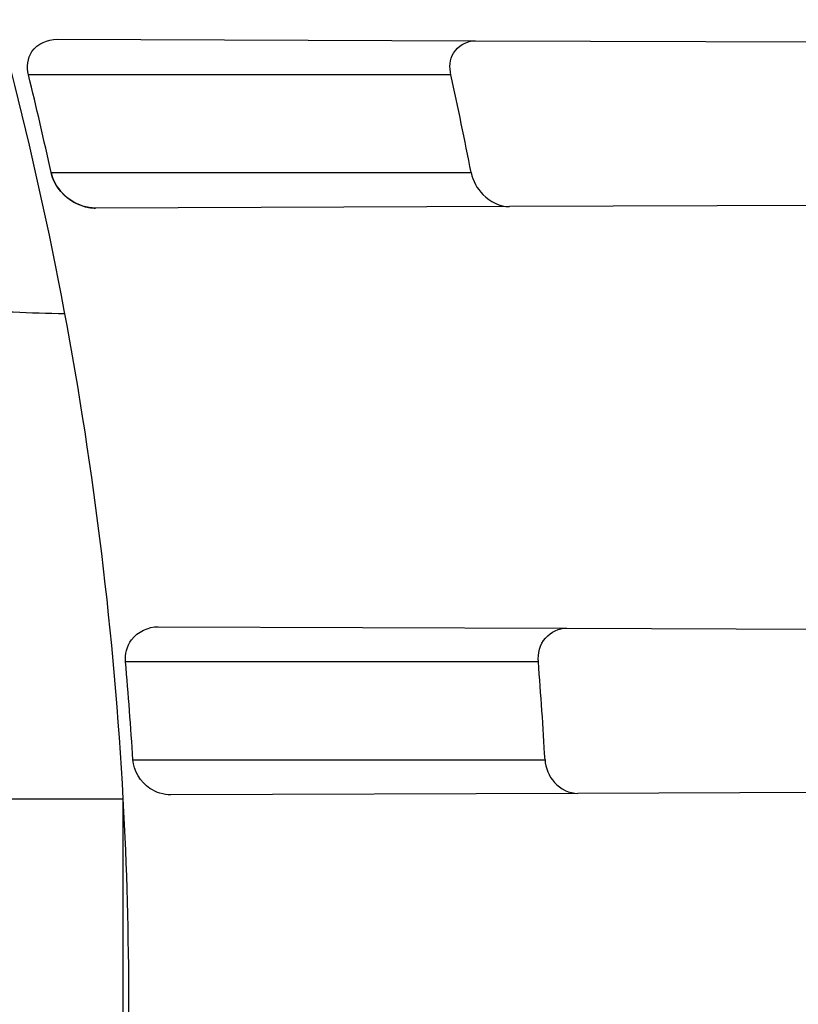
# Model space of a CAD drawing. Header units: millimetres. Extents: x 0 to 297, y 0 to 210.
# Tile 36 of 256: x 147.0659 to 147.1136, y 91.2133 to 91.2737. Entities that reach past the tile are written whole.
import ezdxf

# ---------------------------------------------------------------- set-up
doc = ezdxf.new("R2010")
doc.units = ezdxf.units.MM
doc.header["$LTSCALE"] = 16.335
doc.layers.get('0').update_dxf_attribs({"linetype": 'CONTINUOUS'})
for name, color, linetype in [('01_GLOBAL', 7, 'CONTINUOUS'), ('INTFCLR_1', 7, 'CONTINUOUS'), ('INTFCLR_144815', 7, 'CONTINUOUS')]:
    doc.layers.add(name, color=color, linetype=linetype)

msp = doc.modelspace()

# ---------------------------------------------------------------- linework, layer by layer
at = {"color": 7, "linetype": 'Continuous'}
msp.add_circle((147.7028034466, 92.1254639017), 2.28, dxfattribs=at)
at = {"color": 9, "linetype": 'Continuous'}
msp.add_arc((147.7028034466, 92.1254639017), 2.2507792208, 182.9674534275, 267.0325465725, dxfattribs=at)
at = {"layer": '01_GLOBAL', "color": 7, "linetype": 'Continuous'}
msp.add_circle((147.7028034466, 92.1254639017), 2.31, dxfattribs=at)
at = {"layer": 'INTFCLR_1', "color": 9, "linetype": 'Continuous'}
for p, q in [((147.0681540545, 91.2724740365), (147.0938271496, 91.2723844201)), ((147.0923150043, 91.270296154), (147.0664030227, 91.270296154)), ((147.0677900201, 91.264296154), (147.0935638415, 91.264296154)), ((147.0959213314, 91.2622151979), (147.0705148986, 91.2621265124)), ((147.07436842, 91.2364523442), (147.099431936, 91.2363648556)), ((147.0976839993, 91.23429615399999), (147.0723551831, 91.23429615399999)), ((147.0728069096, 91.22829615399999), (147.0980924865, 91.22829615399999)), ((147.1001148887, 91.22622983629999), (147.0751349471, 91.22614263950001)), ((147.0606356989, 91.2258869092), (147.0722169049, 91.2258869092)), ((147.0722169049, 91.2007053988), (147.0722169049, 91.2258869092))]:
    msp.add_line(p, q, dxfattribs=at)
at = {"layer": 'INTFCLR_1', "color": 6, "linetype": 'Continuous'}
for p, q in [((147.0938271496, 91.2723844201), (147.1395149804, 91.2722249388)), ((147.141243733, 91.26237340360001), (147.0959213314, 91.2622151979)), ((147.099431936, 91.2363648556), (147.1442805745, 91.23620830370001)), ((147.1448474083, 91.22638598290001), (147.1001148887, 91.22622983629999))]:
    msp.add_line(p, q, dxfattribs=at)
at = {"layer": 'INTFCLR_1', "color": 7, "linetype": 'Continuous'}
msp.add_lwpolyline([(147.0697147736, 91.26225675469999), (147.0697693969, 91.26223958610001), (147.0698263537, 91.2622229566), (147.0698856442, 91.2622070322), (147.0699474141, 91.26219195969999), (147.0700115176, 91.2621779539), (147.0700775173, 91.26216526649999), (147.0701451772, 91.2621541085), (147.0702147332, 91.26214459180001), (147.0702864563, 91.2621368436), (147.0703604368, 91.26213108), (147.0704365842, 91.26212755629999), (147.0705148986, 91.2621265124)], dxfattribs=at)
at = {"layer": 'INTFCLR_1', "color": 6, "linetype": 'Continuous'}
for centre, radius, start, end in [((146.8326356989, 91.21329615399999), 0.3620710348, 270, 90.00000002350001), ((146.8326356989, 91.21329615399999), 0.3440948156, 270, 90.00000002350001), ((146.8421676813, 91.2132996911), 0.230393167, 3.1324307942, 18.1483713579), ((146.8335071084, 91.2132981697), 0.2397692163, 12.2803992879, 13.7520232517), ((146.8335059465, 91.2132977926), 0.2650112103, 11.095126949, 12.4201654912), ((146.8335066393, 91.21329677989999), 0.2397698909, 3.5866152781, 5.0244799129), ((146.8335056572, 91.21329667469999), 0.2650116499, 3.2446361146, 4.5448727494), ((146.8422985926, 91.21329615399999), 0.2302628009, 356.865507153, 3.134492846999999)]:
    msp.add_arc(centre, radius, start, end, dxfattribs=at)
at = {"layer": 'INTFCLR_1', "color": 9, "linetype": 'Continuous'}
for points, knots in [([(147.1545442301, 91.10133481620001), (147.1552565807, 91.1032731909), (147.1566525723, 91.10718726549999), (147.1593123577, 91.1151249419), (147.1636279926, 91.1293727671), (147.1676297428, 91.1460956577), (147.1702721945, 91.16104160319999), (147.1713830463, 91.16867329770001), (147.1719563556, 91.173087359), (147.1732796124, 91.18416899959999), (147.1746545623, 91.20310399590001), (147.1744340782, 91.2254439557), (147.1733950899, 91.23992123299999), (147.1727415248, 91.2466060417), (147.1722603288, 91.25105207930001), (147.1707735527, 91.263051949), (147.1673977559, 91.2822670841), (147.162533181, 91.3010270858), (147.1590536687, 91.3121616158), (147.157745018, 91.3161443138), (147.1557541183, 91.3220110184), (147.1512626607, 91.3342762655), (147.1435063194, 91.3522778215), (147.134673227, 91.3692848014), (147.1285153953, 91.3797527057), (147.1256373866, 91.3844123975), (147.1237254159, 91.38744979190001), (147.1185545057, 91.3954381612), (147.1098896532, 91.4076983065), (147.0978538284, 91.422623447), (147.0876594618, 91.4338109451), (147.0805381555, 91.4409619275), (147.0766007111, 91.4447480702), (147.0711374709, 91.44985418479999), (147.06349057, 91.45654009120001), (147.0552130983, 91.4630271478), (147.0499647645, 91.4667594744), (147.0474074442, 91.468475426), (147.0457289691, 91.46955422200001), (147.0442255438, 91.4704726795), (147.0429042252, 91.47123111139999), (147.041778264, 91.4718195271), (147.0407894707, 91.472284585), (147.0400295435, 91.4725282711), (147.0393696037, 91.4727013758), (147.0390133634, 91.47226709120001), (147.0393275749, 91.47165773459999), (147.0397818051, 91.4708884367), (147.0406181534, 91.46982558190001), (147.0417305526, 91.46851597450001), (147.0430342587, 91.46707463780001), (147.0444632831, 91.46553633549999), (147.0465759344, 91.4632999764), (147.0495827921, 91.4601566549), (147.0551951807, 91.45426742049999), (147.0613248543, 91.44766033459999), (147.0669087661, 91.4413454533), (147.0703603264, 91.43732991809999), (147.0759105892, 91.4307379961), (147.0844077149, 91.420055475), (147.0955472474, 91.4045136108), (147.1036099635, 91.3918258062), (147.1088887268, 91.38279463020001), (147.1124703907, 91.3764426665), (147.1186494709, 91.3648484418), (147.1269016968, 91.3473400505), (147.1325946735, 91.33274270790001), (147.1352425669, 91.3251743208)], [0, 0, 0, 0, 0.0103792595, 0.0208842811, 0.0420721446, 0.0851858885, 0.1071984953, 0.1183380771, 0.123943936, 0.1295693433, 0.1744299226, 0.2192388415, 0.2417237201, 0.2473597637, 0.2529962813, 0.2641993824, 0.3081295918, 0.3509327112, 0.3614952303, 0.3667582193, 0.3720021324, 0.3926323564, 0.4323913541, 0.4704239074, 0.4888657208, 0.4934194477, 0.497950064, 0.5069039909, 0.5412450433, 0.5733438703, 0.6032118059, 0.6172673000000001, 0.6240601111, 0.6306649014, 0.6548506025, 0.6750843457, 0.6834913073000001, 0.6872123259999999, 0.6905622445, 0.6935176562, 0.6960693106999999, 0.6982084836, 0.6999280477, 0.7014829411, 0.7024060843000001, 0.7029587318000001, 0.7038763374, 0.7054334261, 0.7076628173, 0.7105600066, 0.714112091, 0.7174145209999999, 0.7211168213, 0.7295725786, 0.7392778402, 0.7620040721, 0.7748640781, 0.7816422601, 0.7886165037, 0.8181744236, 0.8502177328, 0.884679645, 0.8936796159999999, 0.902792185, 0.9213283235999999, 0.9597006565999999, 1, 1, 1, 1]), ([(147.0432510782, 91.4712961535), (147.0440337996, 91.4712960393), (147.0461901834, 91.47014844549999), (147.048762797, 91.46875074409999), (147.05126835, 91.4671567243), (147.0538664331, 91.46544923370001), (147.0591995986, 91.46172715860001), (147.0676125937, 91.45526864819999), (147.0753919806, 91.448607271), (147.0809499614, 91.4435210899), (147.0849532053, 91.43975234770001), (147.0921910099, 91.4326376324), (147.1025540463, 91.4215075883), (147.114792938, 91.4066570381), (147.1236090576, 91.3944528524), (147.1288703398, 91.3865005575), (147.1308146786, 91.3834785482), (147.1337403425, 91.3788442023), (147.1399980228, 91.3684373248), (147.1489774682, 91.35152612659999), (147.1568675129, 91.333615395), (147.1614367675, 91.3214103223), (147.1634614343, 91.315574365), (147.1647919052, 91.3116136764), (147.1683281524, 91.3005448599), (147.1732735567, 91.28189290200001), (147.1767074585, 91.26277767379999), (147.1782194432, 91.25084162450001), (147.1787086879, 91.2464202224), (147.1793731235, 91.239773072), (147.1804294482, 91.225377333), (147.1806536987, 91.2031593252), (147.1792555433, 91.18432974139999), (147.1779104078, 91.17331158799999), (147.1773275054, 91.1689219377), (147.1761979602, 91.1613317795), (147.1735104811, 91.14646433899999), (147.1694409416, 91.12983253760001), (147.1650544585, 91.1156677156), (147.1623504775, 91.1077743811), (147.1609312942, 91.1038821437), (147.1602071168, 91.101954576)], [0, 0, 0, 0, 0.0056084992, 0.016622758, 0.0214510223, 0.0268121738, 0.0389184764, 0.0680276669, 0.1027789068, 0.1122614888, 0.1220107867, 0.1421735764, 0.1849752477, 0.2309092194, 0.2799812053, 0.2927645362, 0.2992310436, 0.3057293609, 0.3320345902, 0.3862266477, 0.4428037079, 0.4721337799, 0.479586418, 0.4870651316, 0.5020714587, 0.5628449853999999, 0.6251697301, 0.6410581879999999, 0.6490513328, 0.6570434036, 0.6889243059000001, 0.7524504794, 0.8160576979, 0.8240355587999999, 0.8319861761, 0.8477866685, 0.8790166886, 0.9402183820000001, 0.9703167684, 0.9852456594, 1, 1, 1, 1]), ([(147.1352425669, 91.3251743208), (147.1379952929, 91.3173062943), (147.1429940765, 91.3011381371), (147.1477529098, 91.2803563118), (147.1501024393, 91.2664766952), (147.151047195, 91.25992895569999), (147.151638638, 91.2555231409), (147.1530856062, 91.2433864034), (147.1544764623, 91.2233725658), (147.1542807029, 91.20328770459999), (147.1535512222, 91.1910087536), (147.1532177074, 91.18652789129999), (147.1526544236, 91.1798590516), (147.1511010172, 91.1656587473), (147.1474849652, 91.14424882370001), (147.1430641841, 91.1264696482), (147.1400632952, 91.11626601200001), (147.1388460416, 91.1122647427), (147.1366541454, 91.1054011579), (147.1320236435, 91.0921526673), (147.124625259, 91.0740934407), (147.1170139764, 91.0585866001), (147.1121048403, 91.04953546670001), (147.1103239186, 91.0463430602), (147.1076776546, 91.0416856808), (147.101977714, 91.0320864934), (147.0929326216, 91.0182729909), (147.0818447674, 91.0031946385), (147.0738492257, 90.9933581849), (147.0692400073, 90.98795922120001), (147.0675023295, 90.98594413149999), (147.0645699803, 90.98259275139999), (147.059151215, 90.9765593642), (147.053263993, 90.970291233), (147.047929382, 90.96470254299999), (147.0447760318, 90.96141758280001), (147.0421529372, 90.95852111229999), (147.0404461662, 90.9566902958), (147.0382254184, 90.953302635), (147.0420399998, 90.9548103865), (147.0441807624, 90.9561001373), (147.0467768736, 90.9576910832), (147.049052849, 90.9592201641), (147.0517912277, 90.9611186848), (147.0555009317, 90.9638362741), (147.0602492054, 90.9675267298), (147.067344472, 90.9733657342), (147.0736957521, 90.9790617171), (147.0792529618, 90.984391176), (147.0832359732, 90.9883220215), (147.0904141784, 90.995723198), (147.1006451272, 91.0072645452), (147.1126583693, 91.02260972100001), (147.1212603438, 91.03518056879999), (147.1263733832, 91.0433562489), (147.1282611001, 91.0464624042), (147.1311015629, 91.0512283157), (147.1371674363, 91.06192946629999), (147.1458250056, 91.07929936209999), (147.1517810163, 91.09381584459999), (147.1545442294, 91.1013348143)], [0, 0, 0, 0, 0.0419449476, 0.0850695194, 0.1071739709, 0.1127634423, 0.1183584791, 0.1295423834, 0.1742656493, 0.2191961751, 0.2304978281, 0.2361598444, 0.2418057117, 0.2641744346, 0.3080240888, 0.3509528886, 0.3562644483, 0.3615432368, 0.3719979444, 0.3925183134, 0.4321501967, 0.4701192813, 0.4793724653, 0.4839620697, 0.48851378, 0.5063269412, 0.5401307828, 0.5715496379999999, 0.6004673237, 0.6038923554, 0.6072711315, 0.6138564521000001, 0.6263016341, 0.6480618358, 0.6572019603, 0.6650284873, 0.6713159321, 0.6759369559, 0.6799952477, 0.6841765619, 0.6887949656, 0.6950107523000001, 0.6986911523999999, 0.7027318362, 0.7117342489, 0.7218512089, 0.7329803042, 0.7579718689, 0.7647510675, 0.7717251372, 0.7861300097, 0.8166264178, 0.8492835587, 0.8841348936, 0.8932111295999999, 0.8978052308, 0.9024247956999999, 0.92112918, 0.9596906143, 1, 1, 1, 1]), ([(147.0432510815, 90.95529614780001), (147.0431330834, 90.9552961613), (147.0428441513, 90.9553531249), (147.0428590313, 90.9558725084), (147.043168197, 90.95640686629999), (147.0437027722, 90.9572011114), (147.0445175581, 90.95818962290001), (147.046088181, 90.9599701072), (147.0479460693, 90.9619169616), (147.0500136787, 90.9640475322), (147.0523867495, 90.9664713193), (147.0572874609, 90.9714632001), (147.0632966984, 90.9777061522), (147.0688203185, 90.9837027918), (147.0718101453, 90.9870357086), (147.0735816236, 90.98903946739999), (147.0782783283, 90.99440584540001), (147.0864250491, 91.00418350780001), (147.0977271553, 91.0191807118), (147.106950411, 91.0329268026), (147.1127640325, 91.04248277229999), (147.1154623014, 91.0471180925), (147.1172776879, 91.05029448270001), (147.1222795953, 91.05929630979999), (147.1300362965, 91.0747212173), (147.1375818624, 91.0926999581), (147.1423047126, 91.10589161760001), (147.1445398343, 91.11272452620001), (147.1457809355, 91.1167074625), (147.1488392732, 91.126859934), (147.1533458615, 91.1445526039), (147.157034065, 91.1658702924), (147.1586182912, 91.180009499), (147.159192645, 91.1866486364), (147.1595326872, 91.1911091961), (147.1602764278, 91.2033320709), (147.1604760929, 91.2233285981), (147.1590577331, 91.24325260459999), (147.157582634, 91.2553325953), (147.1569796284, 91.2597183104), (147.1560162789, 91.2662369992), (147.1536199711, 91.28005764), (147.1487661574, 91.30074973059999), (147.1436711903, 91.31683624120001), (147.1408661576, 91.3246635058)], [0, 0, 0, 0, 0.0008731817, 0.001718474, 0.0032338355, 0.0055641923, 0.008732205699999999, 0.0127298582, 0.0231213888, 0.0286463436, 0.0346993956, 0.04822263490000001, 0.0804125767, 0.0988155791, 0.1085508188, 0.1135449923, 0.1186070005, 0.1613231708, 0.2076862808, 0.2575123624, 0.2837454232, 0.2904461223, 0.2972015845, 0.3108183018, 0.3666504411, 0.4248609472, 0.4549769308, 0.4703146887, 0.4780576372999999, 0.4858477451, 0.5487776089, 0.6130123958, 0.6457680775, 0.6540347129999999, 0.6623246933, 0.6788711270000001, 0.74464742, 0.8101273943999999, 0.8265053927, 0.8346996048, 0.8428861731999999, 0.8752668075, 0.9384714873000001, 1, 1, 1, 1]), ([(147.0606356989, 91.2563277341), (147.0606356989, 91.25627179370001), (147.0608743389, 91.2561774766), (147.0615332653, 91.2560341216), (147.0626994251, 91.2559192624), (147.0641152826, 91.25581976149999), (147.0660539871, 91.2557209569), (147.067578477, 91.25567544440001), (147.06863445, 91.25565317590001)], [0, 0, 0, 0, 0.0208001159, 0.0728300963, 0.2806741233, 0.4319517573, 0.6072739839, 1, 1, 1, 1])]:
    msp.add_open_spline(points, degree=3, knots=knots, dxfattribs=at)
at = {"layer": 'INTFCLR_1', "color": 6, "linetype": 'Continuous'}
for points, knots in [([(147.0687421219, 91.471296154), (147.0680098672, 91.471296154), (147.0693330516, 91.4687756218), (147.0704693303, 91.467385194), (147.0723263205, 91.4649452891), (147.0746177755, 91.4621855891), (147.0775470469, 91.4586635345), (147.080971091, 91.4545734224), (147.0846437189, 91.4501248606), (147.0882701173, 91.4456544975), (147.0916458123, 91.4413964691), (147.0947448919, 91.4374001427), (147.0975630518, 91.4336830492), (147.100110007, 91.43025113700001), (147.1024035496, 91.4270965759), (147.1044661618, 91.42420581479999), (147.1063189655, 91.42156217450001), (147.1079764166, 91.4191585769), (147.109457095, 91.41697923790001), (147.1107791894, 91.41500612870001), (147.1119635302, 91.41321632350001), (147.1130167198, 91.4116068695), (147.1139517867, 91.4101630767), (147.1147816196, 91.40886997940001), (147.1157213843, 91.40739324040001), (147.1167390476, 91.40577702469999), (147.1179255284, 91.4038688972), (147.1189332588, 91.4022267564), (147.1198501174, 91.4007161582), (147.1206424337, 91.39939950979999), (147.1215180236, 91.39793052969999), (147.1224842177, 91.39629179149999), (147.1235503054, 91.3944610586), (147.1247223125, 91.39242084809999), (147.1260120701, 91.3901411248), (147.1274302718, 91.3875908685), (147.1289898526, 91.38473071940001), (147.1307073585, 91.3815107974), (147.1325944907, 91.3778829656), (147.1346618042, 91.3737915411), (147.1369222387, 91.3691683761), (147.1393944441, 91.3639182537), (147.1420944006, 91.3579264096), (147.1450364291, 91.35104633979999), (147.1482313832, 91.34310189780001), (147.1516877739, 91.333841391), (147.1553587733, 91.32305212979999), (147.1590017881, 91.3110314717), (147.1623609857, 91.29828596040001), (147.1652568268, 91.2853933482), (147.1676651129, 91.27246551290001), (147.1695853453, 91.2595536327), (147.1710275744, 91.24665569), (147.1719965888, 91.2338021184), (147.1725011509, 91.220980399), (147.1725469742, 91.2082107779), (147.1721391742, 91.1954815), (147.171280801, 91.1827942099), (147.1699742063, 91.1701590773), (147.1682169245, 91.1575506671), (147.1660086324, 91.14498581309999), (147.1633383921, 91.13243724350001), (147.1602041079, 91.1199208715), (147.1566465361, 91.10761035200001), (147.1528751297, 91.0961038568), (147.1491593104, 91.0858888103), (147.1457087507, 91.0771645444), (147.1425365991, 91.06966793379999), (147.1396288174, 91.06317715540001), (147.136972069, 91.0575230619), (147.1345472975, 91.05256702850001), (147.1323371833, 91.04820589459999), (147.130325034, 91.04435576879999), (147.1284994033, 91.0409536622), (147.1268466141, 91.0379445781), (147.1253496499, 91.03527438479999), (147.1239936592, 91.03289842), (147.1227647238, 91.03077892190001), (147.1216541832, 91.02889081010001), (147.1206539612, 91.02721139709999), (147.1197533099, 91.02571551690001), (147.1189386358, 91.0243754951), (147.1179864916, 91.0228229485), (147.1170567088, 91.02132445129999), (147.1160957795, 91.01979310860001), (147.1152647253, 91.01847969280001), (147.1143298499, 91.0170161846), (147.1132770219, 91.0153850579), (147.1120898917, 91.0135672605), (147.1107550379, 91.0115487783), (147.109257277, 91.00931589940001), (147.107577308, 91.00685036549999), (147.1056960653, 91.0041348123), (147.1035922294, 91.00115366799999), (147.1012492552, 90.99789872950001), (147.0986446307, 90.99435615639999), (147.095755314, 90.99051364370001), (147.0925736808, 90.9863814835), (147.0890986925, 90.98197223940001), (147.0853575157, 90.9773388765), (147.0815402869, 90.9727029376), (147.0779667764, 90.9684297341), (147.0748968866, 90.9647430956), (147.0724998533, 90.96186262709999), (147.070552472, 90.95931757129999), (147.0693788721, 90.95788398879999), (147.0679949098, 90.955296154), (147.0687421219, 90.955296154)], [0, 0, 0, 0, 0.003860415, 0.007501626, 0.0124785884, 0.0188917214, 0.0268498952, 0.0364677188, 0.0470694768, 0.0572444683, 0.0668187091, 0.0757144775, 0.083905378, 0.09140992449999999, 0.0982451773, 0.1044667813, 0.1101313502, 0.1152642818, 0.1198589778, 0.1240215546, 0.1277856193, 0.1311734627, 0.1341617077, 0.1368541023, 0.1392736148, 0.1433897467, 0.1469230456, 0.1511192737, 0.1535471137, 0.1562389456, 0.1592204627, 0.1625628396, 0.1662680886, 0.1703891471, 0.174967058, 0.1800766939, 0.1857729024, 0.1921414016, 0.1993155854, 0.2073311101, 0.2163077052, 0.2264451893, 0.2379233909, 0.250953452, 0.2658909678, 0.283062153, 0.3030578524, 0.3259639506, 0.3492662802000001, 0.3725305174, 0.3956109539, 0.4185782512, 0.4413347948, 0.4640172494, 0.4865192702, 0.508968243, 0.531324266, 0.5536477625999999, 0.5759939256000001, 0.5982772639, 0.620747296, 0.6432362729, 0.6658996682, 0.68875599, 0.7107777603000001, 0.7297237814, 0.7460531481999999, 0.7602331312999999, 0.7726347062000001, 0.7835467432, 0.793166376, 0.8017211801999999, 0.8093215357, 0.8160683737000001, 0.8220758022, 0.8274205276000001, 0.8322066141, 0.8364980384, 0.8403367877, 0.8437547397, 0.8468031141, 0.8495420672, 0.8520223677, 0.8564046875, 0.8588391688, 0.8615533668, 0.8645986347, 0.8679945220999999, 0.8717882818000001, 0.8760445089, 0.8807522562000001, 0.8859628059, 0.8917731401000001, 0.898168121, 0.9051985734, 0.9129160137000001, 0.9213486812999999, 0.9305434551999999, 0.9404096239, 0.9509435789, 0.961943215, 0.9720502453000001, 0.980371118, 0.9870628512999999, 0.992271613, 0.9960607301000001, 1, 1, 1, 1]), ([(147.0687421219, 90.955296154), (147.0695765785, 90.955296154), (147.0710237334, 90.9562713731), (147.0732486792, 90.95761082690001), (147.0757995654, 90.95946440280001), (147.0789536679, 90.961879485), (147.0827092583, 90.9649629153), (147.0868482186, 90.9685570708), (147.0910477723, 90.97239951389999), (147.0950116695, 90.97619761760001), (147.0986438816, 90.97981660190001), (147.1019501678, 90.98323197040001), (147.1049461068, 90.98642655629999), (147.107653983, 90.9893965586), (147.1100921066, 90.9921410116), (147.1122806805, 90.9946618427), (147.1142479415, 90.99697597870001), (147.1160099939, 90.9990883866), (147.1175861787, 91.0010099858), (147.1189934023, 91.00275234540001), (147.1202530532, 91.0043338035), (147.1213970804, 91.00578808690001), (147.1225240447, 91.0072369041), (147.123724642, 91.00879917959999), (147.1249992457, 91.0104804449), (147.1262604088, 91.01216766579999), (147.1274992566, 91.0138470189), (147.1287882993, 91.0156184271), (147.1302152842, 91.0176089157), (147.131810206, 91.0198711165), (147.1335924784, 91.0224483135), (147.1355808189, 91.0253874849), (147.1377917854, 91.0287373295), (147.140242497, 91.0325578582), (147.1429592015, 91.03693302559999), (147.1459674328, 91.041959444), (147.1492907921, 91.0477551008), (147.1529541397, 91.0544760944), (147.1569786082, 91.0623053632), (147.1613909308, 91.07151686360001), (147.1661049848, 91.08224170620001), (147.1708180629, 91.0941429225), (147.1752249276, 91.1066907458), (147.1791389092, 91.1194098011), (147.1825261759, 91.1321758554), (147.1853979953, 91.1449752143), (147.1877529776, 91.157740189), (147.1896101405, 91.1705054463), (147.1909735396, 91.18321659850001), (147.1918561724, 91.1958938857), (147.1922659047, 91.2085247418), (147.1922092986, 91.2211113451), (147.1916906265, 91.233661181), (147.1907127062, 91.2461662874), (147.1892753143, 91.2586320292), (147.187377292, 91.2710565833), (147.1850186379, 91.28342093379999), (147.1821898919, 91.295752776), (147.1788863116, 91.3080366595), (147.1750915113, 91.32028680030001), (147.1708160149, 91.3324409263), (147.1662306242, 91.344040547), (147.1616300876, 91.3545469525), (147.1573218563, 91.36358934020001), (147.1533932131, 91.3712807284), (147.1498208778, 91.3778828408), (147.1465812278, 91.3835790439), (147.1436479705, 91.3885229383), (147.140997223, 91.39283156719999), (147.1386015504, 91.3966034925), (147.1364409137, 91.39991041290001), (147.1344943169, 91.402817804), (147.1327470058, 91.4053719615), (147.1311776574, 91.40762214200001), (147.1297748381, 91.4096001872), (147.1285161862, 91.41134904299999), (147.1273854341, 91.41289969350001), (147.1263043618, 91.41436455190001), (147.1251805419, 91.41587001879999), (147.1239422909, 91.41750783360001), (147.1226668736, 91.41917138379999), (147.1213873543, 91.4208174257), (147.120091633, 91.4224630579), (147.1186694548, 91.42424419), (147.1170808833, 91.426202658), (147.1153015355, 91.42835870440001), (147.1133143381, 91.4307214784), (147.1110956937, 91.4333033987), (147.1086258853, 91.4361110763), (147.1058792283, 91.4391528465), (147.1028357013, 91.44242739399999), (147.099478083, 91.4459266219), (147.0957850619, 91.44963712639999), (147.0917574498, 91.45352630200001), (147.0874623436, 91.4574873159), (147.0831967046, 91.46121773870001), (147.0792915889, 91.46444551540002), (147.0760051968, 91.4669754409), (147.073359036, 91.4689088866), (147.0710713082, 91.4702912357), (147.0695920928, 91.471296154), (147.0687421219, 91.471296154)], [0, 0, 0, 0, 0.0042187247, 0.0081401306, 0.0133978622, 0.0200459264, 0.0282638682, 0.0379443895, 0.0477615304, 0.05703690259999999, 0.0656973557, 0.0736821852, 0.0810680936, 0.0878383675, 0.0940009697, 0.0996271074, 0.1047154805, 0.1093563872, 0.1135342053, 0.1172803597, 0.1206792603, 0.1237557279, 0.1266349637, 0.1299589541, 0.1337168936, 0.1373013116, 0.1406085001, 0.1442672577, 0.148377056, 0.1529904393, 0.1582606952, 0.164218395, 0.1709303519, 0.1785521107, 0.1871652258, 0.1969659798, 0.2081658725, 0.2209392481, 0.2356613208, 0.2526660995, 0.2725685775, 0.2948769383, 0.3173640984, 0.3397873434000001, 0.3621386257, 0.3841211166, 0.4060891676, 0.4277469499, 0.4493218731, 0.470705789, 0.4919793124, 0.5131981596, 0.5343255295, 0.5554668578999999, 0.5765984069, 0.5977513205, 0.6189954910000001, 0.6402209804, 0.6617015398, 0.6832900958, 0.7050415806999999, 0.7268239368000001, 0.7463339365, 0.7630160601, 0.7774553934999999, 0.7899931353, 0.8009638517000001, 0.8105830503, 0.8190545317, 0.8265380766, 0.8331730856, 0.8390248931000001, 0.8442268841, 0.8488182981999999, 0.8528943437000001, 0.8564866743, 0.8597116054, 0.8625968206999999, 0.8656908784, 0.8692094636, 0.8729771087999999, 0.8762884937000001, 0.879749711, 0.8835661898, 0.8878115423, 0.8924986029, 0.8976989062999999, 0.9034198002, 0.9097088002, 0.9166034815, 0.9241390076, 0.9323094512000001, 0.9411199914, 0.9506041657, 0.9606137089, 0.9706541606, 0.9792553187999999, 0.9862062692, 0.9916647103, 0.9957028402, 1, 1, 1, 1]), ([(147.0664030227, 91.270296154), (147.0662882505, 91.2707651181), (147.0663988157, 91.27198087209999), (147.0675843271, 91.2724760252), (147.0681540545, 91.2724740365)], [0, 0, 0, 0, 0.4587061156, 1, 1, 1, 1]), ([(147.0923150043, 91.270296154), (147.0922185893, 91.2707339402), (147.0922613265, 91.2718190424), (147.0933116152, 91.2723862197), (147.0938271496, 91.2723844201)], [0, 0, 0, 0, 0.4651073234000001, 1, 1, 1, 1]), ([(147.0935638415, 91.264296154), (147.0936612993, 91.2637991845), (147.0942121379, 91.2627740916), (147.0953217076, 91.2622131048), (147.0959213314, 91.2622151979)], [0, 0, 0, 0, 0.4578720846, 1, 1, 1, 1]), ([(147.0723551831, 91.23429615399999), (147.0723143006, 91.2347611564), (147.0725940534, 91.23591885), (147.073757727, 91.2364544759), (147.07436842, 91.2364523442)], [0, 0, 0, 0, 0.4332243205, 1, 1, 1, 1]), ([(147.0976839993, 91.23429615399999), (147.0976436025, 91.2348043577), (147.0979168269, 91.2358859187), (147.0989527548, 91.2363665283), (147.099431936, 91.2363648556)], [0, 0, 0, 0, 0.5154817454, 1, 1, 1, 1]), ([(147.0751349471, 91.22614263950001), (147.0746889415, 91.22614108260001), (147.0735415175, 91.22647645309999), (147.0728497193, 91.2276131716), (147.0728069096, 91.22829615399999)], [0, 0, 0, 0, 0.3945820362, 1, 1, 1, 1]), ([(147.0980924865, 91.22829615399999), (147.0981209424, 91.2277942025), (147.0985273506, 91.22675071), (147.0995834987, 91.2262279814), (147.1001148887, 91.22622983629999)], [0, 0, 0, 0, 0.4861548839, 1, 1, 1, 1])]:
    msp.add_open_spline(points, degree=3, knots=knots, dxfattribs=at)
at = {"layer": 'INTFCLR_1', "color": 7, "linetype": 'Continuous'}
for points, knots in [([(147.0705148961, 91.26212651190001), (147.0699865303, 91.2621258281), (147.0687653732, 91.262530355), (147.0679287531, 91.2636157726), (147.0677900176, 91.2642961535)], [0, 0, 0, 0, 0.4321138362, 1, 1, 1, 1]), ([(147.0677900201, 91.264296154), (147.0678922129, 91.2638191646), (147.0684120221, 91.2629388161), (147.0692607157, 91.2624037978), (147.0697147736, 91.26225675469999)], [0, 0, 0, 0, 0.5054606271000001, 1, 1, 1, 1])]:
    msp.add_open_spline(points, degree=3, knots=knots, dxfattribs=at)
at = {"layer": 'INTFCLR_144815', "color": 6, "linetype": 'Continuous'}
for radius in [0.3828680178, 0.364857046]:
    msp.add_circle((146.8326356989, 91.21329615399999), radius, dxfattribs=at)
for radius, start, end in [(0.5278075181, 313.9937911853, 154.5150993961), (0.5098075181, 312.9543589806, 154.5144414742), (0.49294334, 282.2440355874, 71.2863570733), (0.3966228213, 45.0000000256, 314.9999999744), (0.3959130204, 44.99999995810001, 315.0000000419), (0.3953393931, 44.99999997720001, 315.0000000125), (0.3833823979, 47.86578076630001, 312.1342192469), (0.3779020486, 45.72777364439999, 314.2722263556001), (0.3659046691, 45.6663486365, 314.3336513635), (0.3889523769, 308.490992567, 51.50900743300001), (0.3840109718, 313.9992414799, 46.00075850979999)]:
    msp.add_arc((146.8326356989, 91.21329615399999), radius, start, end, dxfattribs=at)
at = {"layer": 'INTFCLR_144815', "color": 9, "linetype": 'Continuous'}
for centre, radius, start, end in [((146.8326356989, 91.21329615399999), 0.4131757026, 52.2436298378, 307.7563701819), ((146.8326356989, 91.21329615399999), 0.4896672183, 292.4997540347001, 54.0964566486), ((146.8326356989, 91.21329615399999), 0.3891912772, 52.5411294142, 307.4588705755), ((146.8326356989, 91.21329615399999), 0.3777730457, 45.7280221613, 314.2719778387), ((146.8326356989, 91.21329615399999), 0.3717739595, 45.73034182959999, 314.2696581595), ((146.8326378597, 91.2132971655), 0.4417306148, 292.4997540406, 54.09645665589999), ((146.8326356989, 91.21329615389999), 0.3958087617, 314.0862202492, 45.9137797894), ((146.8326356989, 91.21329615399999), 0.3863437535, 313.8592910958, 46.1407088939), ((146.8326356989, 91.21329615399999), 0.3838160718, 314.0319604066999, 45.9680396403)]:
    msp.add_arc(centre, radius, start, end, dxfattribs=at)
at = {"layer": 'INTFCLR_144815', "color": 6, "linetype": 'Continuous'}
for points, knots in [([(147.1951703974, 91.21329615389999), (147.1951703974, 91.2151817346), (147.195142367, 91.21895336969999), (147.1950162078, 91.2246105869), (147.1948058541, 91.2302678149), (147.1945111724, 91.2359250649), (147.1941319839, 91.2415822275), (147.1936680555, 91.2472392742), (147.1931191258, 91.2528959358), (147.1924848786, 91.2585520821), (147.1917649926, 91.264207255), (147.1909590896, 91.26986118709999), (147.1900668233, 91.2755131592), (147.1890877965, 91.2811626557), (147.1880216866, 91.2868086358), (147.1868681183, 91.29245032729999), (147.1856268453, 91.2980863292), (147.1842975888, 91.3037154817), (147.1828802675, 91.3093359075), (147.1813747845, 91.3149459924), (147.1797813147, 91.3205433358), (147.1781000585, 91.32612575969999), (147.1763315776, 91.3316902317), (147.1744765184, 91.3372338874), (147.1725359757, 91.3427529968), (147.1705112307, 91.3482438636), (147.1684040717, 91.3537020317), (147.1662166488, 91.3591228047), (147.1639516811, 91.3645008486), (147.1616124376, 91.36983037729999), (147.1592028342, 91.3751050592), (147.1567275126, 91.38031798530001), (147.1541918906, 91.38546170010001), (147.1516022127, 91.3905282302), (147.148965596, 91.39550911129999), (147.1462900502, 91.4003954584), (147.1435844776, 91.4051780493), (147.1408586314, 91.40984745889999), (147.1381230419, 91.4143942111), (147.1353888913, 91.4188089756), (147.1326678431, 91.42308279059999), (147.1299718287, 91.42720729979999), (147.1273128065, 91.4311749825), (147.1247025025, 91.4349793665), (147.1221521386, 91.43861522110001), (147.1196721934, 91.44207867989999), (147.1172721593, 91.445367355), (147.1149604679, 91.4484802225), (147.1127444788, 91.45141745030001), (147.1106305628, 91.4541801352), (147.1086237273, 91.45677066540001), (147.1067274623, 91.4591927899), (147.1049435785, 91.4614517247), (147.103272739, 91.4635534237), (147.1017147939, 91.46550415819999), (147.100269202, 91.4673100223), (147.0989350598, 91.4689769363), (147.097711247, 91.4705105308), (147.0965964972, 91.47191604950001), (147.0955896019, 91.4731983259), (147.0946891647, 91.4743615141), (147.0938941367, 91.4754104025), (147.0932019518, 91.47634662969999), (147.0926142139, 91.47718070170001), (147.0921197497, 91.4778950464), (147.0916656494, 91.4786931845), (147.0911667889, 91.47926436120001), (147.0911815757, 91.4802912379), (147.091447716, 91.4802960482)], [0, 0, 0, 0, 0.0193188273, 0.0386418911, 0.05797372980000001, 0.0773181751, 0.0966800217, 0.1160624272, 0.1354702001, 0.1549057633, 0.1743738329, 0.1938759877, 0.2134167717, 0.2329964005, 0.2526187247, 0.2722829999, 0.2919923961, 0.3117443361, 0.3315407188, 0.3513772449, 0.37125414, 0.391164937, 0.4111075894, 0.4310729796, 0.4510561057, 0.4710451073, 0.4910305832, 0.5109984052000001, 0.5309330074, 0.5508166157, 0.5706284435, 0.590344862, 0.6099392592, 0.6293819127, 0.6486401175, 0.6676780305, 0.6864570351, 0.7049360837, 0.7230721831, 0.7408210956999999, 0.7581383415, 0.7749801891, 0.7913047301, 0.8070730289, 0.822250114, 0.8368060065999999, 0.8507161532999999, 0.8639624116, 0.8765312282, 0.8884132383, 0.8996029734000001, 0.9101049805, 0.9199296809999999, 0.9290934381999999, 0.9376135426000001, 0.9455077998, 0.9527934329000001, 0.9594885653, 0.9656100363, 0.9711731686, 0.9761922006, 0.9806816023, 0.9846553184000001, 0.9881278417, 0.9911127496, 0.9936230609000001, 0.9972727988, 1, 1, 1, 1]), ([(147.1000017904, 90.9462962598), (147.099727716, 90.9463012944), (147.0997250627, 90.947357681), (147.1002170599, 90.94794967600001), (147.1006721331, 90.9487732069), (147.1011651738, 90.9495101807), (147.1017516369, 90.9503700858), (147.1024417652, 90.9513349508), (147.1032341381, 90.9524154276), (147.1041312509, 90.9536132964), (147.1051340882, 90.95493337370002), (147.1062444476, 90.95638049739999), (147.1074648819, 90.9579613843), (147.1087976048, 90.9596826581), (147.1102428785, 90.9615490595), (147.1117982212, 90.9635623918), (147.1134596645, 90.96572310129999), (147.1152251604, 90.9680346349), (147.1170968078, 90.9705064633), (147.11907733, 90.97314974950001), (147.1211639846, 90.9759692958), (147.1233499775, 90.9789650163), (147.1256270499, 90.9821351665), (147.1279885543, 90.9854805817), (147.1304260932, 90.98899990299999), (147.1329303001, 90.9926904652), (147.1354909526, 90.99654825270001), (147.1380971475, 91.00056793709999), (147.1407375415, 91.00474302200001), (147.1434005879, 91.00906600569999), (147.1460747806, 91.01352858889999), (147.1487488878, 91.01812191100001), (147.1514121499, 91.02283677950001), (147.1540544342, 91.0276638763), (147.1566663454, 91.03259393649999), (147.1592392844, 91.03761787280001), (147.1617654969, 91.04272691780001), (147.1642380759, 91.04791270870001), (147.1666509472, 91.0531673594), (147.168998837, 91.0584835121), (147.1712772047, 91.06385432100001), (147.1734821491, 91.0692733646), (147.1756107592, 91.0747356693), (147.1776563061, 91.0802251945), (147.179616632, 91.08573554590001), (147.1814926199, 91.0912680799), (147.1832864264, 91.0968296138), (147.1849983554, 91.10242207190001), (147.1866261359, 91.1080385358), (147.1881687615, 91.1136757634), (147.1896244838, 91.11932663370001), (147.1909923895, 91.12498576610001), (147.1922727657, 91.1306521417), (147.1934660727, 91.13632560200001), (147.1945727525, 91.142006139), (147.1955930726, 91.1476931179), (147.1965271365, 91.1533849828), (147.1973750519, 91.1590798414), (147.1981370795, 91.16477654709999), (147.1988135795, 91.17047477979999), (147.1994048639, 91.1761741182), (147.1999112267, 91.1818742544), (147.2003329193, 91.18757477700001), (147.2006701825, 91.19327563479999), (147.2009232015, 91.19897661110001), (147.2010921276, 91.2046777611), (147.2011770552, 91.2103789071), (147.2011780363, 91.2160801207), (147.2010950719, 91.2217812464), (147.2009281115, 91.227482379), (147.2006770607, 91.2331833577), (147.2003417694, 91.23888422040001), (147.1999220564, 91.2445847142), (147.1994176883, 91.2502847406), (147.198828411, 91.25598396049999), (147.1981539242, 91.2616821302), (147.1973939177, 91.26737879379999), (147.1965480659, 91.27307340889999), (147.1956160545, 91.27876523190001), (147.1945975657, 91.2844534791), (147.1934922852, 91.29013729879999), (147.1923000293, 91.2958151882), (147.1910207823, 91.3014850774), (147.1896545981, 91.3071449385), (147.1882014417, 91.31279333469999), (147.1866611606, 91.318429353), (147.1850338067, 91.3240513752), (147.1833198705, 91.329656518), (147.1815202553, 91.3352410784), (147.1796361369, 91.34080113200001), (147.1776688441, 91.34633289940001), (147.1756200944, 91.35183213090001), (147.1734920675, 91.3572940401), (147.1712874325, 91.36271337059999), (147.1690094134, 91.3680843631), (147.1666618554, 91.3734007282), (147.1642492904, 91.378655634), (147.1617769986, 91.38384170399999), (147.1592510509, 91.38895105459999), (147.1566783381, 91.39397535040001), (147.1540666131, 91.39890581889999), (147.1514244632, 91.4037333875), (147.1487612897, 91.4084487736), (147.1460872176, 91.41304266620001), (147.1434130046, 91.4175058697), (147.1407498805, 91.4218295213), (147.1381093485, 91.42600532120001), (147.1355029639, 91.4300257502), (147.1329420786, 91.4338842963), (147.1304375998, 91.43757562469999), (147.1279997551, 91.4410957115), (147.125637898, 91.4444419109), (147.1233603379, 91.44761298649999), (147.1211742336, 91.4506090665), (147.1190855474, 91.4534315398), (147.1170990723, 91.4560828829), (147.1152184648, 91.4585665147), (147.1134463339, 91.4608866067), (147.1117843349, 91.46304792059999), (147.1102333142, 91.4650556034), (147.1087934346, 91.4669150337), (147.1074642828, 91.4686317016), (147.1062450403, 91.4702110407), (147.1051345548, 91.4716583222), (147.1041315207, 91.47297865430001), (147.1032343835, 91.4741765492), (147.1024419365, 91.47525711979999), (147.1017517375, 91.4762220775), (147.1011652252, 91.47708205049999), (147.1006721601, 91.4778190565), (147.1002170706, 91.47864261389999), (147.0997250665, 91.4792346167), (147.0997277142, 91.48029101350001), (147.1000017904, 91.4802960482)], [0, 0, 0, 0, 0.0014101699, 0.0032891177, 0.0045779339, 0.0061083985, 0.0078869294, 0.009919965, 0.0122145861, 0.0147783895, 0.0176190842, 0.0207426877, 0.0241618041, 0.0278931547, 0.0319414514, 0.0363053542, 0.040981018, 0.0459630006, 0.0512683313, 0.0569309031, 0.0629543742, 0.0693130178, 0.0760084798, 0.08303351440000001, 0.0903785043, 0.09803123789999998, 0.105976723, 0.1141977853, 0.122675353, 0.1313888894, 0.140317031, 0.1494380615, 0.1587304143, 0.1681731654, 0.1777462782, 0.187430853, 0.1972092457, 0.2070653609, 0.2169845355, 0.2269535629, 0.2369608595, 0.2469959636, 0.2570491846, 0.2671179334, 0.2771316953, 0.2871355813, 0.2971697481, 0.3071923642, 0.3172217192, 0.3272506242, 0.3372572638, 0.3472396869, 0.357200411, 0.3671408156, 0.3770633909, 0.3869713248, 0.3968625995, 0.4067348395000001, 0.4165894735, 0.4264283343, 0.4362532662, 0.4460650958, 0.4558661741, 0.4656577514, 0.4754424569, 0.4852217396, 0.4949982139, 0.504773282, 0.5145496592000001, 0.5243287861, 0.5341133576, 0.5439047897, 0.5537055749, 0.5635169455, 0.5733411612, 0.5831795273, 0.5930338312, 0.6029053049, 0.6127948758, 0.6227033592, 0.6326318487, 0.6425809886, 0.652548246, 0.6625317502, 0.6725323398, 0.682550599, 0.6925874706, 0.7026400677, 0.7127021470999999, 0.7227700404, 0.7328393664, 0.7429043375, 0.7529583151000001, 0.7629934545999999, 0.7730007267, 0.7829699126, 0.7928892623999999, 0.8027455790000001, 0.8125242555, 0.8222091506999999, 0.8317827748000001, 0.8412261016, 0.8505191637, 0.8596410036, 0.8685700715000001, 0.8772846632, 0.8857633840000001, 0.8939857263, 0.9019325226, 0.9095865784, 0.9169329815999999, 0.9239594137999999, 0.9306564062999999, 0.9370174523, 0.9430388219, 0.9487194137, 0.9540603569, 0.95906494, 0.9637380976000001, 0.9680861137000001, 0.9721162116, 0.9758363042, 0.9792548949, 0.9823802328, 0.9852207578, 0.987784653, 0.9900795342, 0.9921128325, 0.9938914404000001, 0.9954219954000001, 0.9967108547, 0.9985898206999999, 1, 1, 1, 1]), ([(147.0748011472, 91.471296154), (147.0745610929, 91.471296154), (147.0744848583, 91.4703894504), (147.0751057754, 91.46967635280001), (147.0758580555, 91.468390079), (147.0770529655, 91.46686064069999), (147.0785958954, 91.46488268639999), (147.080522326, 91.4625272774), (147.0828321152, 91.45972715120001), (147.0855300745, 91.456469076), (147.0886462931, 91.4526784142), (147.0921760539, 91.4483230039), (147.0961102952, 91.4433624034), (147.1004275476, 91.4377638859), (147.1050707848, 91.43153243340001), (147.1099949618, 91.4246522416), (147.1151104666, 91.4171692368), (147.1203476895, 91.4091048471), (147.1256113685, 91.40053009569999), (147.1308281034, 91.3914952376), (147.1359193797, 91.38207686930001), (147.1408291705, 91.3723299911), (147.1455034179, 91.3623242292), (147.1499098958, 91.35210173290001), (147.1540163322, 91.34172007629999), (147.1578079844, 91.3312080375), (147.1612703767, 91.3206049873), (147.1643963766, 91.3099382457), (147.1671859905, 91.2992199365), (147.1696331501, 91.28848932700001), (147.1717476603, 91.277725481), (147.1735255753, 91.2669706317), (147.1749749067, 91.25620134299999), (147.1760956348, 91.2454516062), (147.1768923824, 91.2347134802), (147.1773682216, 91.2239967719), (147.1774737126, 91.21686050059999), (147.1774737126, 91.2132961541)], [0, 0, 0, 0, 0.0025344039, 0.005901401, 0.0109295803, 0.0177704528, 0.0265540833, 0.0373505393, 0.04991676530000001, 0.0648695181, 0.0820131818, 0.1017234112, 0.1240566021, 0.1488553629, 0.1763609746, 0.2060970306, 0.2381748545, 0.2720515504, 0.3076064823, 0.3443876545, 0.3821831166, 0.4206251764, 0.4595934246, 0.4987613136, 0.5381325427, 0.5774437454, 0.6167240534, 0.6558745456, 0.6947773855, 0.7336358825, 0.7720551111, 0.8105726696, 0.8487051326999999, 0.8867612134, 0.9246626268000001, 0.9623689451, 1, 1, 1, 1]), ([(147.108707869, 91.471296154), (147.1084310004, 91.471296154), (147.1084189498, 91.4702306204), (147.1088854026, 91.469620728), (147.1093179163, 91.46878001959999), (147.1097871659, 91.4680264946), (147.1103458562, 91.46714788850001), (147.1110035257, 91.4661621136), (147.1117585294, 91.4650589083), (147.1126129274, 91.4638367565), (147.1135675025, 91.46249093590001), (147.1146233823, 91.46101728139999), (147.1157813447, 91.45941120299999), (147.1170420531, 91.4576679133), (147.1184057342, 91.4557826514), (147.1198723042, 91.4537505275), (147.1214410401, 91.4515669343), (147.1231107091, 91.44922735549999), (147.1248792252, 91.44672784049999), (147.1267437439, 91.4440648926), (147.128700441, 91.44123582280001), (147.130744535, 91.4382387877), (147.1328701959, 91.4350730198), (147.135070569, 91.4317389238), (147.1373378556, 91.42823811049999), (147.1396633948, 91.42457345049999), (147.1420378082, 91.42074904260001), (147.1444511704, 91.4167701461), (147.1468932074, 91.4126430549), (147.1493534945, 91.4083749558), (147.1518216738, 91.4039737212), (147.1542876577, 91.3994476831), (147.1567417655, 91.3948054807), (147.1591748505, 91.3900558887), (147.161578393, 91.3852076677), (147.1639445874, 91.3802693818), (147.1662663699, 91.37524929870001), (147.1685374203, 91.37015531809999), (147.1707521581, 91.3649948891), (147.1729057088, 91.35977497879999), (147.1749938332, 91.35450212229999), (147.1770129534, 91.3491822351), (147.1789599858, 91.3438209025), (147.1808324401, 91.33842298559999), (147.1826281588, 91.332993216), (147.184345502, 91.32753553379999), (147.1859830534, 91.3220538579), (147.1875398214, 91.3165513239), (147.1890149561, 91.31103112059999), (147.1904079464, 91.3054956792), (147.1917183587, 91.299947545), (147.1929460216, 91.2943885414), (147.194090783, 91.288820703), (147.1951526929, 91.2832453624), (147.1961317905, 91.2776640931), (147.1970282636, 91.27207777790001), (147.1978422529, 91.2664876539), (147.198574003, 91.26089430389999), (147.1992237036, 91.2552986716), (147.1997916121, 91.2497010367), (147.2002779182, 91.2441021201), (147.2006828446, 91.23850202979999), (147.201006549, 91.2329013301), (147.2012491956, 91.2272999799), (147.2014108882, 91.22169842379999), (147.2014917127, 91.21609654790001), (147.2014917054, 91.2104947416), (147.2014108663, 91.2048928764), (147.2012491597, 91.1992913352), (147.2010065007, 91.1936900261), (147.2006827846, 91.188089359), (147.20027785, 91.1824893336), (147.1997915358, 91.17689046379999), (147.1992236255, 91.17129292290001), (147.1985739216, 91.1656973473), (147.1978421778, 91.1601041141), (147.197028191, 91.154514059), (147.1961317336, 91.14892787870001), (147.1951526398, 91.1433466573), (147.1940907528, 91.13777145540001), (147.1929459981, 91.1322036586), (147.1917183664, 91.1266447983), (147.1904079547, 91.12109666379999), (147.1890149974, 91.1155613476), (147.1875398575, 91.1100411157), (147.1859831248, 91.10453869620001), (147.1843455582, 91.0990569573), (147.1826282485, 91.09359937), (147.1808325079, 91.0881695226), (147.178960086, 91.0827716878), (147.1770130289, 91.07741027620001), (147.1749939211, 91.07209041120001), (147.1729057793, 91.066817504), (147.1707522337, 91.06159759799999), (147.1685374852, 91.0564371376), (147.1662664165, 91.05134311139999), (147.1639446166, 91.04632298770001), (147.1615784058, 91.0413846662), (147.1591748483, 91.0365364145), (147.1567417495, 91.03178679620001), (147.1542876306, 91.02714457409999), (147.1518216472, 91.0226185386), (147.1493534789, 91.018217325), (147.1468932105, 91.01394925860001), (147.1444511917, 91.0098221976), (147.1420378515, 91.0058433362), (147.1396634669, 91.0020189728), (147.1373379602, 90.9983543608), (147.1350707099, 90.9948536), (147.1328703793, 90.991519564), (147.1307447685, 90.98835386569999), (147.1287007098, 90.9853568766), (147.12674404, 90.982527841), (147.1248795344, 90.9798649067), (147.1231110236, 90.977365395), (147.1214413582, 90.9750258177), (147.1198726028, 90.972842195), (147.1184060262, 90.9708100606), (147.117042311, 90.968924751), (147.1157815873, 90.9671814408), (147.114623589, 90.96557531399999), (147.11356769, 90.964101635), (147.1126130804, 90.9627557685), (147.11175866, 90.9615335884), (147.1110036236, 90.9604303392), (147.1103459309, 90.959444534), (147.1097872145, 90.9585658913), (147.1093179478, 90.95781234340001), (147.1088854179, 90.9569716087), (147.1084189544, 90.95636170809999), (147.1084309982, 90.955296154), (147.108707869, 90.955296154)], [0, 0, 0, 0, 0.0014861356, 0.0034579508, 0.0048068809, 0.0064063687, 0.0082626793, 0.0103820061, 0.0127711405, 0.0154368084, 0.0183865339, 0.0216275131, 0.0251677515, 0.0290144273, 0.0331753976, 0.0376570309, 0.0424661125, 0.0476073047, 0.0530850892, 0.0589012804, 0.0650564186, 0.0715486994, 0.07837362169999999, 0.08552418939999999, 0.0929907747, 0.1007612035, 0.1088208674, 0.1171531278, 0.1257396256, 0.1345607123, 0.143595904, 0.152824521, 0.1622261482, 0.171780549, 0.1814683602, 0.1912713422, 0.2011724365, 0.211155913, 0.2212074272, 0.2313141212, 0.2414644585, 0.2516478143, 0.2618559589, 0.2720801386, 0.2823146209, 0.2925525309, 0.302790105, 0.3130221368, 0.3232464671, 0.333459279, 0.3436597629, 0.3538452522, 0.3640159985, 0.3741700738, 0.3843086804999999, 0.3944307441, 0.4045380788, 0.4146299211, 0.4247087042, 0.434774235, 0.4448292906, 0.4548738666, 0.4649110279, 0.4749410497, 0.4849671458, 0.4949897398, 0.505012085, 0.515034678, 0.5250607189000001, 0.5350907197, 0.5451277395, 0.5551723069, 0.5652271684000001, 0.5752926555, 0.5853711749, 0.5954630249, 0.6055699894, 0.6156920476, 0.6258303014, 0.6359844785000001, 0.6461547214, 0.6563403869, 0.666540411, 0.676753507, 0.6869773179, 0.6972097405, 0.7074468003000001, 0.7176851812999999, 0.7279191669, 0.7381438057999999, 0.7483515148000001, 0.7585352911, 0.7686855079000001, 0.7787921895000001, 0.7888438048, 0.7988273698, 0.8087285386, 0.8185315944, 0.8282194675, 0.8377739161, 0.8471755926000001, 0.8564042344, 0.8654393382, 0.8742603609, 0.8828468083, 0.8911789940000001, 0.8992385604, 0.907008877, 0.9144753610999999, 0.9216258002, 0.9284505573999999, 0.9349426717, 0.941097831, 0.9469139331, 0.9523916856, 0.9575329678, 0.9623419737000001, 0.9668237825, 0.9709847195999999, 0.9748315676, 0.978371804, 0.9816129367, 0.9845626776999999, 0.9872284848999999, 0.9896176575, 0.9917371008, 0.9935934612, 0.9951930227, 0.9965419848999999, 0.9985138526, 1, 1, 1, 1]), ([(147.1774737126, 91.2132961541), (147.1774737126, 91.2097539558), (147.1773695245, 91.2026656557), (147.1769005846, 91.1920349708), (147.1761179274, 91.18140404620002), (147.1750192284, 91.17077369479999), (147.1736022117, 91.16014563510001), (147.1718643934, 91.1495230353), (147.1698022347, 91.13891070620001), (147.1674128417, 91.12831563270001), (147.1646953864, 91.1177473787), (147.161647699, 91.1072202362), (147.1582727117, 91.0967509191), (147.1545735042, 91.0863612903), (147.1505601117, 91.07607903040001), (147.1462460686, 91.0659371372), (147.1416542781, 91.0559767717), (147.1368163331, 91.0462460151), (147.1317748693, 91.0368019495), (147.1265856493, 91.02770706), (147.1213166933, 91.0190281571), (147.1160474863, 91.0108332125), (147.1108644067, 91.0031847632), (147.1058552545, 90.9961342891), (147.1011012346, 90.98971644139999), (147.0966707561, 90.9839448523), (147.0926151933, 90.9788149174), (147.0889666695, 90.97430523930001), (147.0857447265, 90.97038227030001), (147.0829483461, 90.96700405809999), (147.0805785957, 90.96413825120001), (147.0786107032, 90.96171254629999), (147.0770645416, 90.9597884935), (147.075840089, 90.95807503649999), (147.0750404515, 90.9570764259), (147.0742890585, 90.955296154), (147.0748011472, 90.955296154)], [0, 0, 0, 0, 0.0374136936, 0.0748639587, 0.1123780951, 0.1499879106, 0.1877264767, 0.2256114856, 0.2636616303, 0.3018965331, 0.3403130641, 0.3789003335, 0.4176356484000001, 0.4564792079, 0.4953691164, 0.5342020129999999, 0.5728718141, 0.611197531, 0.6489667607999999, 0.6859303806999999, 0.721782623, 0.7561939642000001, 0.788825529, 0.8193610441, 0.8475376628, 0.8731799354, 0.8962089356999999, 0.9166076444, 0.9344457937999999, 0.9498358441, 0.9629038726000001, 0.9737937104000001, 0.9826269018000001, 0.9895233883, 0.9945911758, 1, 1, 1, 1])]:
    msp.add_open_spline(points, degree=3, knots=knots, dxfattribs=at)

doc.saveas('drawing.dxf')
